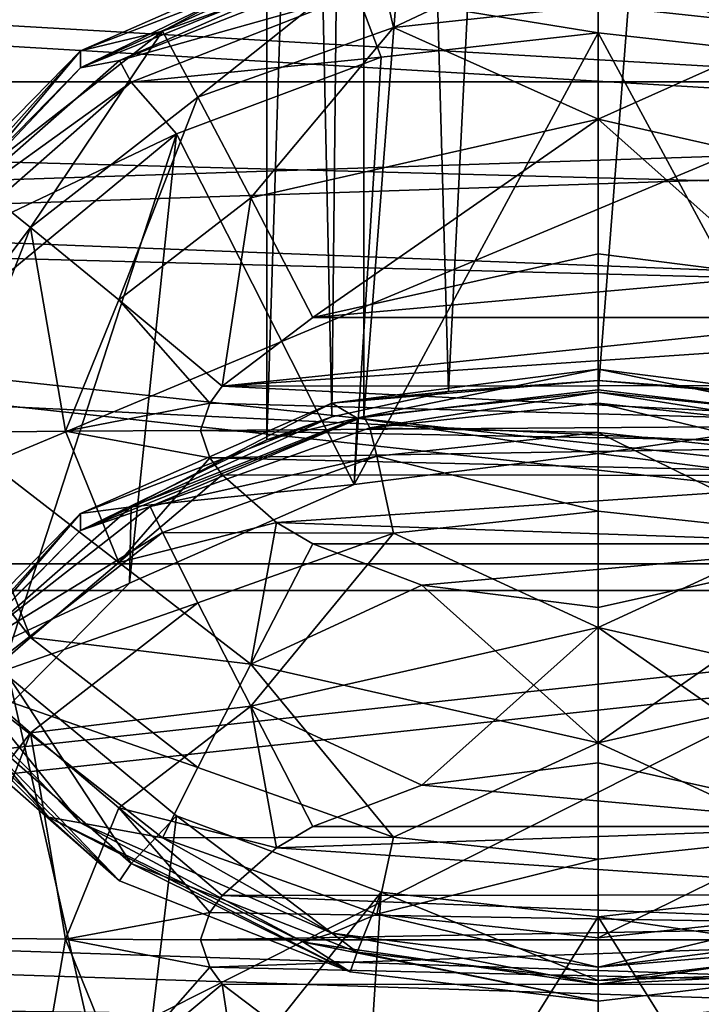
# Model space of a CAD drawing. Header units: metres. Extents: x -1004 to 0, y -708 to 0.
# Tile 21 of 99: x -763 to -748, y -157 to -134. Entities that reach past the tile are written whole.
import ezdxf

# ---------------------------------------------------------------- set-up
doc = ezdxf.new("R2010")
doc.units = ezdxf.units.M

msp = doc.modelspace()

# ---------------------------------------------------------------- linework, layer by layer
at = {"layer": 'top0123410'}
for points in [[(-916.262817, -135.652328, 2127.388916), (-929.595459, -111.251724, 2111.123535), (-87.786545, -135.652328, 2127.388916)], [(-929.595459, -111.251724, 2111.123535), (-74.453926, -111.251724, 2111.123535), (-87.786545, -135.652328, 2127.388916)], [(-111.516525, -164.3479, 2150.003662), (-918.45813, -133.342072, 2129.335449), (-901.799438, -155.053757, 2143.80835)], [(-111.516525, -164.3479, 2150.003662), (-102.249931, -155.053757, 2143.80835), (-918.45813, -133.342072, 2129.335449)], [(-102.249931, -155.053757, 2143.80835), (-85.591209, -133.342072, 2129.335449), (-918.45813, -133.342072, 2129.335449)], [(-899.966553, -156.892273, 2141.547363), (-916.262817, -135.652328, 2127.388916), (-122.60968, -173.853394, 2152.853516)], [(-122.60968, -173.853394, 2152.853516), (-916.262817, -135.652328, 2127.388916), (-104.082832, -156.892273, 2141.547363)], [(-916.262817, -135.652328, 2127.388916), (-87.786545, -135.652328, 2127.388916), (-104.082832, -156.892273, 2141.547363)], [(-901.799438, -155.053757, 2143.80835), (-892.532837, -164.3479, 2150.003662), (-183.251602, -194.344879, 2169.999756)], [(-121.211586, -172.413788, 2155.380371), (-901.799438, -155.053757, 2143.80835), (-183.251602, -194.344879, 2169.999756)], [(-121.211586, -172.413788, 2155.380371), (-111.516525, -164.3479, 2150.003662), (-901.799438, -155.053757, 2143.80835)]]:
    msp.add_3dface(points, dxfattribs=at)
at = {"layer": 'top0123412'}
for points in [[(-755.519165, -74.453972, 1370.454224), (-757.71582, -74.546524, 1365.151733), (-756.24707, -143.226456, 1370.809204)], [(-757.71582, -74.546524, 1365.151733), (-757.71582, -143.748184, 1366.359619), (-756.24707, -143.226456, 1370.809204)], [(-757.71582, -143.748184, 1366.359619), (-757.71582, -74.546524, 1365.151733), (-755.519165, -74.639084, 1359.849243)], [(-755.519165, -74.453972, 1370.454224), (-756.24707, -143.226456, 1370.809204), (-753.606689, -142.656509, 1373.031372)], [(-750.21582, -74.415634, 1372.650635), (-755.519165, -74.453972, 1370.454224), (-753.606689, -142.656509, 1373.031372)], [(-750.21582, -74.415634, 1372.650635), (-753.606689, -142.656509, 1373.031372), (-750.21582, -142.405273, 1373.837402)], [(-744.912537, -74.453972, 1370.454224), (-750.21582, -74.415634, 1372.650635), (-746.824951, -142.65654, 1373.03125)], [(-746.824951, -142.65654, 1373.03125), (-750.21582, -74.415634, 1372.650635), (-750.21582, -142.405273, 1373.837402)], [(-755.520386, -143.218079, 1361.047607), (-757.71582, -143.748184, 1366.359619), (-755.519165, -74.639084, 1359.849243)], [(-755.520386, -143.218079, 1361.047607), (-755.519165, -74.639084, 1359.849243), (-750.21582, -74.677422, 1357.652832)], [(-750.21582, -142.667068, 1358.8396), (-755.520386, -143.218079, 1361.047607), (-750.21582, -74.677422, 1357.652832)], [(-744.911255, -143.218079, 1361.047607), (-750.21582, -142.667068, 1358.8396), (-744.912537, -74.639084, 1359.849243)], [(-750.21582, -142.667068, 1358.8396), (-750.21582, -74.677422, 1357.652832), (-744.912537, -74.639084, 1359.849243)], [(-754.851013, -134.422318, 1993.949341), (-750.21582, -132.233444, 1991.30835), (-755.224976, -132.771652, 1991.317749)], [(-750.21582, -133.924835, 1993.940674), (-750.21582, -132.233444, 1991.30835), (-754.851013, -134.422318, 1993.949341)], [(-756.24707, -132.755005, 1970.717896), (-761.931824, -134.945114, 1988.300781), (-756.24762, -132.44899, 1988.257202)], [(-756.24762, -132.44899, 1988.257202), (-761.931824, -134.945114, 1988.300781), (-760.074646, -134.499985, 1991.3479)], [(-755.224976, -132.771652, 1991.317749), (-756.24762, -132.44899, 1988.257202), (-760.074646, -134.499985, 1991.3479)], [(-761.931396, -135.328751, 1966.304077), (-761.931824, -134.945114, 1988.300781), (-756.24707, -132.755005, 1970.717896)], [(-755.520386, -132.746628, 1960.956177), (-761.051514, -135.166077, 1944.297852), (-761.931396, -135.328751, 1966.304077)], [(-761.931396, -135.328751, 1966.304077), (-757.71582, -133.276733, 1966.268311), (-755.520386, -132.746628, 1960.956177)], [(-757.71582, -133.276733, 1966.268311), (-761.931396, -135.328751, 1966.304077), (-756.24707, -132.755005, 1970.717896)], [(-755.832397, -133.111603, 1944.262085), (-761.051514, -135.166077, 1944.297852), (-755.520386, -132.746628, 1960.956177)], [(-759.274231, -135.996094, 1993.976807), (-755.224976, -132.771652, 1991.317749), (-760.074646, -134.499985, 1991.3479)], [(-759.274231, -135.996094, 1993.976807), (-754.851013, -134.422318, 1993.949341), (-755.224976, -132.771652, 1991.317749)], [(-745.206726, -132.771652, 1991.317749), (-750.21582, -133.924835, 1993.940674), (-745.580688, -134.422318, 1993.949341)], [(-755.832397, -133.111603, 1944.262085), (-755.674255, -133.654114, 1941.442505), (-761.051514, -135.166077, 1944.297852)], [(-750.216431, -133.014694, 1941.431396), (-750.216431, -134.54068, 1938.994629), (-755.674255, -133.654114, 1941.442505)], [(-744.758606, -133.653824, 1941.442505), (-745.299805, -135.092896, 1939.004272), (-750.216431, -133.014694, 1941.431396)], [(-745.299805, -135.092896, 1939.004272), (-750.216431, -134.54068, 1938.994629), (-750.216431, -133.014694, 1941.431396)], [(-755.674255, -133.654114, 1941.442505), (-760.786865, -135.659119, 1941.477539), (-761.051514, -135.166077, 1944.297852)], [(-755.674255, -133.654114, 1941.442505), (-755.132996, -135.093079, 1939.004272), (-760.786865, -135.659119, 1941.477539)], [(-750.216431, -134.54068, 1938.994629), (-755.132996, -135.093079, 1939.004272), (-755.674255, -133.654114, 1941.442505)], [(-750.21582, -136.496506, 1995.7229), (-750.21582, -133.924835, 1993.940674), (-754.851013, -134.422318, 1993.949341)], [(-745.580688, -134.422318, 1993.949341), (-750.21582, -133.924835, 1993.940674), (-750.21582, -136.496506, 1995.7229)], [(-760.074646, -134.499985, 1991.3479), (-761.931824, -134.945114, 1988.300781), (-764.39624, -137.874283, 1991.40686)], [(-760.074646, -134.499985, 1991.3479), (-764.39624, -137.874283, 1991.40686), (-763.062012, -138.941193, 1994.028198)], [(-763.062012, -138.941193, 1994.028198), (-759.274231, -135.996094, 1993.976807), (-760.074646, -134.499985, 1991.3479)], [(-758.075073, -138.275192, 1995.753906), (-754.851013, -134.422318, 1993.949341), (-759.274231, -135.996094, 1993.976807)], [(-758.075073, -138.275192, 1995.753906), (-750.21582, -136.496506, 1995.7229), (-754.851013, -134.422318, 1993.949341)], [(-750.216614, -144.059509, 1393.660767), (-755.737183, -144.76149, 1393.672974), (-750.216431, -134.54068, 1938.994629)], [(-755.737183, -144.76149, 1393.672974), (-755.132996, -135.093079, 1939.004272), (-750.216431, -134.54068, 1938.994629)], [(-750.216614, -144.059509, 1393.660767), (-750.216431, -134.54068, 1938.994629), (-744.696289, -144.761124, 1393.672974)], [(-750.216431, -134.54068, 1938.994629), (-745.299805, -135.092896, 1939.004272), (-744.696289, -144.761124, 1393.672974)], [(-742.356628, -138.275192, 1995.753906), (-745.580688, -134.422318, 1993.949341), (-750.21582, -136.496506, 1995.7229)], [(-761.931396, -135.328751, 1966.304077), (-765.882324, -139.361664, 1966.374512), (-761.931824, -134.945114, 1988.300781)], [(-765.882324, -139.361664, 1966.374512), (-765.882324, -138.977524, 1988.371094), (-761.931824, -134.945114, 1988.300781)], [(-761.931824, -134.945114, 1988.300781), (-765.882324, -138.977524, 1988.371094), (-764.39624, -137.874283, 1991.40686)], [(-761.051514, -135.166077, 1944.297852), (-760.786865, -135.659119, 1941.477539), (-765.358948, -138.947891, 1944.363892)], [(-761.051514, -135.166077, 1944.297852), (-765.358948, -138.947891, 1944.363892), (-761.931396, -135.328751, 1966.304077)], [(-755.132996, -135.093079, 1939.004272), (-759.761536, -136.826523, 1939.034546), (-760.786865, -135.659119, 1941.477539)], [(-755.132996, -135.093079, 1939.004272), (-755.737183, -144.76149, 1393.672974), (-759.761536, -136.826523, 1939.034546)], [(-761.931396, -135.328751, 1966.304077), (-765.358948, -138.947891, 1944.363892), (-765.882324, -139.361664, 1966.374512)], [(-760.786865, -135.659119, 1941.477539), (-764.930115, -139.285675, 1941.540894), (-765.358948, -138.947891, 1944.363892)], [(-760.786865, -135.659119, 1941.477539), (-759.761536, -136.826523, 1939.034546), (-764.930115, -139.285675, 1941.540894)], [(-761.06311, -140.577316, 1995.794189), (-759.274231, -135.996094, 1993.976807), (-763.062012, -138.941193, 1994.028198)], [(-761.06311, -140.577316, 1995.794189), (-758.075073, -138.275192, 1995.753906), (-759.274231, -135.996094, 1993.976807)], [(-756.674561, -140.978745, 1996.407349), (-750.21582, -136.496506, 1995.7229), (-758.075073, -138.275192, 1995.753906)], [(-756.674561, -140.978745, 1996.407349), (-750.21582, -139.539932, 1996.382202), (-750.21582, -136.496506, 1995.7229)], [(-750.21582, -139.539932, 1996.382202), (-746.225586, -140.04335, 1996.390991), (-750.21582, -136.496506, 1995.7229)], [(-750.21582, -136.496506, 1995.7229), (-746.225586, -140.04335, 1996.390991), (-742.356628, -138.275192, 1995.753906)], [(-759.761536, -136.826523, 1939.034546), (-763.554382, -139.965408, 1939.089355), (-764.930115, -139.285675, 1941.540894)], [(-759.761536, -136.826523, 1939.034546), (-760.82428, -146.989288, 1393.711914), (-764.162231, -150.376907, 1393.770996)], [(-764.162231, -150.376907, 1393.770996), (-763.554382, -139.965408, 1939.089355), (-759.761536, -136.826523, 1939.034546)], [(-755.737183, -144.76149, 1393.672974), (-760.82428, -146.989288, 1393.711914), (-759.761536, -136.826523, 1939.034546)], [(-764.39624, -137.874283, 1991.40686), (-766.60968, -143.625641, 1991.507446), (-763.062012, -138.941193, 1994.028198)], [(-758.72937, -142.536896, 1996.434448), (-758.075073, -138.275192, 1995.753906), (-761.06311, -140.577316, 1995.794189)], [(-758.72937, -142.536896, 1996.434448), (-756.674561, -140.978745, 1996.407349), (-758.075073, -138.275192, 1995.753906)], [(-766.60968, -143.625641, 1991.507446), (-764.872681, -143.580215, 1994.109253), (-763.062012, -138.941193, 1994.028198)], [(-763.062012, -138.941193, 1994.028198), (-764.872681, -143.580215, 1994.109253), (-762.270569, -143.549911, 1995.845947)], [(-762.270569, -143.549911, 1995.845947), (-761.06311, -140.577316, 1995.794189), (-763.062012, -138.941193, 1994.028198)], [(-756.674561, -140.978745, 1996.407349), (-746.225586, -140.04335, 1996.390991), (-750.21582, -139.539932, 1996.382202)], [(-743.757141, -140.978745, 1996.407349), (-746.225586, -140.04335, 1996.390991), (-756.674561, -140.978745, 1996.407349)], [(-759.003723, -142.921997, 1996.441162), (-761.06311, -140.577316, 1995.794189), (-762.270569, -143.549911, 1995.845947)], [(-759.003723, -142.921997, 1996.441162), (-758.72937, -142.536896, 1996.434448), (-761.06311, -140.577316, 1995.794189)], [(-742.9375, -141.460876, 1996.415649), (-743.757141, -140.978745, 1996.407349), (-758.72937, -142.536896, 1996.434448)], [(-758.72937, -142.536896, 1996.434448), (-743.757141, -140.978745, 1996.407349), (-756.674561, -140.978745, 1996.407349)], [(-741.714233, -142.522507, 1996.434204), (-742.9375, -141.460876, 1996.415649), (-758.72937, -142.536896, 1996.434448)], [(-756.24762, -142.920441, 1388.348511), (-750.21582, -142.152222, 1388.335205), (-750.21582, -142.405273, 1373.837402)], [(-750.21582, -142.152222, 1388.335205), (-756.24762, -142.920441, 1388.348511), (-755.674255, -143.258911, 1391.183472)], [(-750.216431, -142.619492, 1391.172241), (-750.21582, -142.152222, 1388.335205), (-755.674255, -143.258911, 1391.183472)], [(-750.21582, -142.152222, 1388.335205), (-750.216431, -142.619492, 1391.172241), (-744.758606, -143.258636, 1391.183472)], [(-750.21582, -142.405273, 1373.837402), (-750.21582, -142.152222, 1388.335205), (-744.184021, -142.920441, 1388.348511)], [(-744.184021, -142.920441, 1388.348511), (-750.21582, -142.152222, 1388.335205), (-744.758606, -143.258636, 1391.183472)], [(-758.72937, -142.536896, 1996.434448), (-759.003723, -142.921997, 1996.441162), (-741.228088, -143.409302, 1996.449707)], [(-741.714233, -142.522507, 1996.434204), (-758.72937, -142.536896, 1996.434448), (-741.228088, -143.409302, 1996.449707)], [(-753.606689, -142.656509, 1373.031372), (-756.24762, -142.920441, 1388.348511), (-750.21582, -142.405273, 1373.837402)], [(-744.184021, -142.920441, 1388.348511), (-746.824951, -142.65654, 1373.03125), (-750.21582, -142.405273, 1373.837402)], [(-753.606689, -142.656509, 1373.031372), (-756.24707, -143.226456, 1370.809204), (-756.24762, -142.920441, 1388.348511)], [(-750.216431, -142.619492, 1391.172241), (-755.674255, -143.258911, 1391.183472), (-750.216614, -144.059509, 1393.660767)], [(-750.21582, -142.667068, 1358.8396), (-755.385437, -143.479126, 1344.351563), (-755.520386, -143.218079, 1361.047607)], [(-750.21582, -142.667068, 1358.8396), (-750.21582, -142.92012, 1344.341919), (-755.385437, -143.479126, 1344.351563)], [(-744.758606, -143.258636, 1391.183472), (-750.216431, -142.619492, 1391.172241), (-750.216614, -144.059509, 1393.660767)], [(-744.911255, -143.218079, 1361.047607), (-745.046265, -143.479126, 1344.351563), (-750.21582, -142.667068, 1358.8396)], [(-745.046265, -143.479126, 1344.351563), (-750.21582, -142.92012, 1344.341919), (-750.21582, -142.667068, 1358.8396)], [(-759.21582, -143.539322, 1996.452026), (-759.003723, -142.921997, 1996.441162), (-762.270569, -143.549911, 1995.845947)], [(-756.24707, -143.226456, 1370.809204), (-761.931824, -145.41655, 1388.39209), (-756.24762, -142.920441, 1388.348511)], [(-756.24762, -142.920441, 1388.348511), (-761.931824, -145.41655, 1388.39209), (-760.786865, -145.263931, 1391.218384)], [(-755.674255, -143.258911, 1391.183472), (-756.24762, -142.920441, 1388.348511), (-760.786865, -145.263931, 1391.218384)], [(-741.228088, -143.409302, 1996.449707), (-759.003723, -142.921997, 1996.441162), (-759.21582, -143.539322, 1996.452026)], [(-750.21582, -142.92012, 1344.341919), (-750.21582, -143.579407, 1341.298462), (-755.385437, -143.479126, 1344.351563)], [(-745.046265, -143.479126, 1344.351563), (-745.206726, -144.117615, 1341.307861), (-750.21582, -142.92012, 1344.341919)], [(-745.206726, -144.117615, 1341.307861), (-750.21582, -143.579407, 1341.298462), (-750.21582, -142.92012, 1344.341919)], [(-761.931396, -145.800201, 1366.395508), (-761.931824, -145.41655, 1388.39209), (-756.24707, -143.226456, 1370.809204)], [(-755.520386, -143.218079, 1361.047607), (-760.355835, -145.256073, 1344.38269), (-761.931396, -145.800201, 1366.395508)], [(-761.931396, -145.800201, 1366.395508), (-757.71582, -143.748184, 1366.359619), (-755.520386, -143.218079, 1361.047607)], [(-757.71582, -143.748184, 1366.359619), (-761.931396, -145.800201, 1366.395508), (-756.24707, -143.226456, 1370.809204)], [(-755.385437, -143.479126, 1344.351563), (-760.355835, -145.256073, 1344.38269), (-755.520386, -143.218079, 1361.047607)], [(-755.674255, -143.258911, 1391.183472), (-760.786865, -145.263931, 1391.218384), (-755.737183, -144.76149, 1393.672974)], [(-741.228088, -143.409302, 1996.449707), (-759.21582, -143.539322, 1996.452026), (-741.282776, -143.860794, 1996.457642)], [(-750.216614, -144.059509, 1393.660767), (-755.674255, -143.258911, 1391.183472), (-755.737183, -144.76149, 1393.672974)], [(-744.758606, -143.258636, 1391.183472), (-750.216614, -144.059509, 1393.660767), (-744.696289, -144.761124, 1393.672974)], [(-763.062012, -148.219238, 1994.190186), (-764.872681, -143.580215, 1994.109253), (-766.60968, -143.625641, 1991.507446)], [(-766.60968, -143.625641, 1991.507446), (-764.39624, -149.376999, 1991.607666), (-763.062012, -148.219238, 1994.190186)], [(-762.270569, -143.549911, 1995.845947), (-764.872681, -143.580215, 1994.109253), (-761.06311, -146.522491, 1995.897949)], [(-761.06311, -146.522491, 1995.897949), (-764.872681, -143.580215, 1994.109253), (-763.062012, -148.219238, 1994.190186)], [(-759.003723, -144.156662, 1996.462769), (-759.21582, -143.539322, 1996.452026), (-762.270569, -143.549911, 1995.845947)], [(-761.06311, -146.522491, 1995.897949), (-759.003723, -144.156662, 1996.462769), (-762.270569, -143.549911, 1995.845947)], [(-755.385437, -143.479126, 1344.351563), (-755.224976, -144.117615, 1341.307861), (-760.355835, -145.256073, 1344.38269)], [(-741.282776, -143.860794, 1996.457642), (-759.21582, -143.539322, 1996.452026), (-759.003723, -144.156662, 1996.462769)], [(-750.21582, -143.579407, 1341.298462), (-755.224976, -144.117615, 1341.307861), (-755.385437, -143.479126, 1344.351563)], [(-750.21582, -143.579407, 1341.298462), (-750.21582, -145.361633, 1338.726807), (-755.224976, -144.117615, 1341.307861)], [(-745.206726, -144.117615, 1341.307861), (-745.580688, -145.859116, 1338.735474), (-750.21582, -143.579407, 1341.298462)], [(-745.580688, -145.859116, 1338.735474), (-750.21582, -145.361633, 1338.726807), (-750.21582, -143.579407, 1341.298462)], [(-741.282776, -143.860794, 1996.457642), (-759.003723, -144.156662, 1996.462769), (-741.714233, -144.556137, 1996.469727)], [(-755.224976, -144.117615, 1341.307861), (-760.074646, -145.845947, 1341.338013), (-760.355835, -145.256073, 1344.38269)], [(-755.224976, -144.117615, 1341.307861), (-754.851013, -145.859116, 1338.735474), (-760.074646, -145.845947, 1341.338013)], [(-750.21582, -145.361633, 1338.726807), (-754.851013, -145.859116, 1338.735474), (-755.224976, -144.117615, 1341.307861)], [(-758.72937, -144.541763, 1996.469482), (-759.003723, -144.156662, 1996.462769), (-761.06311, -146.522491, 1995.897949)], [(-759.003723, -144.156662, 1996.462769), (-758.72937, -144.541763, 1996.469482), (-741.714233, -144.556137, 1996.469727)], [(-757.494202, -145.617767, 1996.488281), (-758.72937, -144.541763, 1996.469482), (-761.06311, -146.522491, 1995.897949)], [(-741.714233, -144.556137, 1996.469727), (-758.72937, -144.541763, 1996.469482), (-757.494202, -145.617767, 1996.488281)], [(-741.714233, -144.556137, 1996.469727), (-757.494202, -145.617767, 1996.488281), (-743.757141, -146.099915, 1996.496704)], [(-755.737183, -144.76149, 1393.672974), (-760.786865, -145.263931, 1391.218384), (-760.82428, -146.989288, 1393.711914)], [(-761.931396, -145.800201, 1366.395508), (-765.882324, -149.833099, 1366.46582), (-761.931824, -145.41655, 1388.39209)], [(-765.882324, -149.833099, 1366.46582), (-765.882324, -149.448975, 1388.462524), (-761.931824, -145.41655, 1388.39209)], [(-761.931824, -145.41655, 1388.39209), (-765.882324, -149.448975, 1388.462524), (-764.930115, -148.890472, 1391.281738)], [(-760.786865, -145.263931, 1391.218384), (-764.930115, -148.890472, 1391.281738), (-760.82428, -146.989288, 1393.711914)], [(-760.786865, -145.263931, 1391.218384), (-761.931824, -145.41655, 1388.39209), (-764.930115, -148.890472, 1391.281738)], [(-760.355835, -145.256073, 1344.38269), (-760.074646, -145.845947, 1341.338013), (-764.862915, -148.78035, 1344.444092)], [(-760.355835, -145.256073, 1344.38269), (-764.862915, -148.78035, 1344.444092), (-761.931396, -145.800201, 1366.395508)], [(-750.21582, -147.993942, 1337.0354), (-754.851013, -145.859116, 1338.735474), (-750.21582, -145.361633, 1338.726807)], [(-745.580688, -145.859116, 1338.735474), (-750.21582, -147.993942, 1337.0354), (-750.21582, -145.361633, 1338.726807)], [(-757.494202, -145.617767, 1996.488281), (-761.06311, -146.522491, 1995.897949), (-758.075073, -148.824615, 1995.93811)], [(-756.674561, -146.099915, 1996.496704), (-757.494202, -145.617767, 1996.488281), (-758.075073, -148.824615, 1995.93811)], [(-757.494202, -145.617767, 1996.488281), (-756.674561, -146.099915, 1996.496704), (-743.757141, -146.099915, 1996.496704)], [(-761.931396, -145.800201, 1366.395508), (-764.862915, -148.78035, 1344.444092), (-765.882324, -149.833099, 1366.46582)], [(-760.074646, -145.845947, 1341.338013), (-764.39624, -149.220245, 1341.396851), (-764.862915, -148.78035, 1344.444092)], [(-760.074646, -145.845947, 1341.338013), (-759.274231, -147.432892, 1338.762939), (-764.39624, -149.220245, 1341.396851)], [(-754.851013, -145.859116, 1338.735474), (-759.274231, -147.432892, 1338.762939), (-760.074646, -145.845947, 1341.338013)], [(-759.274231, -147.432892, 1338.762939), (-754.851013, -145.859116, 1338.735474), (-758.075073, -149.772629, 1337.066406)], [(-754.851013, -145.859116, 1338.735474), (-750.21582, -147.993942, 1337.0354), (-758.075073, -149.772629, 1337.066406)], [(-742.356628, -149.772629, 1337.066406), (-750.21582, -147.993942, 1337.0354), (-745.580688, -145.859116, 1338.735474)], [(-758.075073, -148.824615, 1995.93811), (-754.206116, -147.035309, 1996.513062), (-756.674561, -146.099915, 1996.496704)], [(-743.757141, -146.099915, 1996.496704), (-756.674561, -146.099915, 1996.496704), (-754.206116, -147.035309, 1996.513062)], [(-754.206116, -147.035309, 1996.513062), (-750.21582, -147.538712, 1996.521851), (-743.757141, -146.099915, 1996.496704)], [(-743.757141, -146.099915, 1996.496704), (-750.21582, -150.603302, 1995.969116), (-742.356628, -148.824615, 1995.93811)], [(-743.757141, -146.099915, 1996.496704), (-750.21582, -147.538712, 1996.521851), (-750.21582, -150.603302, 1995.969116)], [(-758.075073, -148.824615, 1995.93811), (-761.06311, -146.522491, 1995.897949), (-763.062012, -148.219238, 1994.190186)], [(-760.82428, -146.989288, 1393.711914), (-764.930115, -148.890472, 1391.281738), (-764.162231, -150.376907, 1393.770996)], [(-750.21582, -150.603302, 1995.969116), (-754.206116, -147.035309, 1996.513062), (-758.075073, -148.824615, 1995.93811)], [(-750.21582, -147.538712, 1996.521851), (-754.206116, -147.035309, 1996.513062), (-750.21582, -150.603302, 1995.969116)], [(-759.274231, -147.432892, 1338.762939), (-763.062012, -150.377991, 1338.814331), (-764.39624, -149.220245, 1341.396851)], [(-759.274231, -147.432892, 1338.762939), (-758.075073, -149.772629, 1337.066406), (-763.062012, -150.377991, 1338.814331)], [(-750.21582, -147.993942, 1337.0354), (-754.206116, -151.561935, 1336.491455), (-758.075073, -149.772629, 1337.066406)], [(-750.21582, -151.058517, 1336.482666), (-754.206116, -151.561935, 1336.491455), (-750.21582, -147.993942, 1337.0354)], [(-743.757141, -152.49733, 1336.507813), (-750.21582, -147.993942, 1337.0354), (-742.356628, -149.772629, 1337.066406)], [(-743.757141, -152.49733, 1336.507813), (-750.21582, -151.058517, 1336.482666), (-750.21582, -147.993942, 1337.0354)], [(-764.39624, -149.376999, 1991.607666), (-759.274231, -151.164352, 1994.241577), (-763.062012, -148.219238, 1994.190186)], [(-763.062012, -148.219238, 1994.190186), (-759.274231, -151.164352, 1994.241577), (-758.075073, -148.824615, 1995.93811)], [(-761.931824, -152.412781, 1988.605713), (-765.882324, -148.380371, 1988.535278), (-762.656738, -152.283127, 1966.600098)], [(-765.882324, -148.380371, 1988.535278), (-765.362183, -149.557449, 1966.55249), (-762.656738, -152.283127, 1966.600098)], [(-765.882324, -148.380371, 1988.535278), (-761.931824, -152.412781, 1988.605713), (-764.39624, -149.376999, 1991.607666)], [(-759.274231, -151.164352, 1994.241577), (-754.851013, -152.738113, 1994.269043), (-758.075073, -148.824615, 1995.93811)], [(-754.851013, -152.738113, 1994.269043), (-750.21582, -150.603302, 1995.969116), (-758.075073, -148.824615, 1995.93811)], [(-742.356628, -148.824615, 1995.93811), (-750.21582, -150.603302, 1995.969116), (-745.580688, -152.738113, 1994.269043)], [(-764.39624, -149.220245, 1341.396851), (-763.062012, -150.377991, 1338.814331), (-766.60968, -154.971603, 1341.49707)], [(-764.930115, -149.706757, 1941.722778), (-763.554382, -149.112991, 1939.249023), (-760.786865, -153.333313, 1941.786011)], [(-760.824341, -161.12677, 1393.958618), (-763.554382, -149.112991, 1939.249023), (-764.16217, -157.739227, 1393.899536)], [(-763.554382, -149.112991, 1939.249023), (-759.761414, -152.251846, 1939.303833), (-760.786865, -153.333313, 1941.786011)], [(-759.761414, -152.251846, 1939.303833), (-763.554382, -149.112991, 1939.249023), (-760.824341, -161.12677, 1393.958618)], [(-761.931824, -152.412781, 1988.605713), (-760.074646, -152.751297, 1991.666504), (-764.39624, -149.376999, 1991.607666)], [(-764.39624, -149.376999, 1991.607666), (-760.074646, -152.751297, 1991.666504), (-759.274231, -151.164352, 1994.241577)], [(-762.656738, -152.283127, 1966.600098), (-765.362183, -149.557449, 1966.55249), (-761.051514, -153.727615, 1944.621948)], [(-765.362183, -149.557449, 1966.55249), (-765.358948, -149.945816, 1944.555908), (-761.051514, -153.727615, 1944.621948)], [(-761.051514, -153.727615, 1944.621948), (-765.358948, -149.945816, 1944.555908), (-764.930115, -149.706757, 1941.722778)], [(-760.786865, -153.333313, 1941.786011), (-761.051514, -153.727615, 1944.621948), (-764.930115, -149.706757, 1941.722778)], [(-763.062012, -150.377991, 1338.814331), (-758.075073, -149.772629, 1337.066406), (-761.06311, -152.074753, 1337.106567)], [(-758.075073, -149.772629, 1337.066406), (-757.494202, -152.979477, 1336.516235), (-761.06311, -152.074753, 1337.106567)], [(-754.206116, -151.561935, 1336.491455), (-756.674561, -152.49733, 1336.507813), (-758.075073, -149.772629, 1337.066406)], [(-758.075073, -149.772629, 1337.066406), (-756.674561, -152.49733, 1336.507813), (-757.494202, -152.979477, 1336.516235)], [(-766.60968, -154.971603, 1341.49707), (-763.062012, -150.377991, 1338.814331), (-764.872681, -155.017014, 1338.895264)], [(-763.062012, -150.377991, 1338.814331), (-762.270569, -155.047333, 1337.158569), (-764.872681, -155.017014, 1338.895264)], [(-762.270569, -155.047333, 1337.158569), (-763.062012, -150.377991, 1338.814331), (-761.06311, -152.074753, 1337.106567)], [(-750.21582, -153.235596, 1994.27771), (-750.21582, -150.603302, 1995.969116), (-754.851013, -152.738113, 1994.269043)], [(-750.21582, -150.603302, 1995.969116), (-750.21582, -153.235596, 1994.27771), (-745.580688, -152.738113, 1994.269043)], [(-760.074646, -152.751297, 1991.666504), (-754.851013, -152.738113, 1994.269043), (-759.274231, -151.164352, 1994.241577)], [(-754.206116, -151.561935, 1336.491455), (-750.21582, -151.058517, 1336.482666), (-743.757141, -152.49733, 1336.507813)], [(-743.757141, -152.49733, 1336.507813), (-756.674561, -152.49733, 1336.507813), (-754.206116, -151.561935, 1336.491455)], [(-762.270569, -155.047333, 1337.158569), (-761.06311, -152.074753, 1337.106567), (-759.003723, -154.440582, 1336.541748)], [(-757.494202, -152.979477, 1336.516235), (-758.72937, -154.055481, 1336.535034), (-761.06311, -152.074753, 1337.106567)], [(-761.06311, -152.074753, 1337.106567), (-758.72937, -154.055481, 1336.535034), (-759.003723, -154.440582, 1336.541748)], [(-761.931824, -152.412781, 1988.605713), (-762.656738, -152.283127, 1966.600098), (-756.884155, -155.114548, 1966.649414)], [(-756.884155, -155.114548, 1966.649414), (-762.656738, -152.283127, 1966.600098), (-755.832397, -155.782089, 1944.657715)], [(-762.656738, -152.283127, 1966.600098), (-761.051514, -153.727615, 1944.621948), (-755.832397, -155.782089, 1944.657715)], [(-755.132874, -153.985229, 1939.334106), (-759.761414, -152.251846, 1939.303833), (-760.824341, -161.12677, 1393.958618)], [(-760.786865, -153.333313, 1941.786011), (-759.761414, -152.251846, 1939.303833), (-755.674255, -155.338318, 1941.821045)], [(-759.761414, -152.251846, 1939.303833), (-755.132874, -153.985229, 1939.334106), (-755.674255, -155.338318, 1941.821045)], [(-756.24762, -154.908905, 1988.64917), (-761.931824, -152.412781, 1988.605713), (-756.884155, -155.114548, 1966.649414)], [(-761.931824, -152.412781, 1988.605713), (-756.24762, -154.908905, 1988.64917), (-760.074646, -152.751297, 1991.666504)], [(-741.714233, -154.041107, 1336.53479), (-757.494202, -152.979477, 1336.516235), (-743.757141, -152.49733, 1336.507813)], [(-757.494202, -152.979477, 1336.516235), (-756.674561, -152.49733, 1336.507813), (-743.757141, -152.49733, 1336.507813)], [(-760.074646, -152.751297, 1991.666504), (-755.224976, -154.47963, 1991.696655), (-754.851013, -152.738113, 1994.269043)], [(-756.24762, -154.908905, 1988.64917), (-755.224976, -154.47963, 1991.696655), (-760.074646, -152.751297, 1991.666504)], [(-755.224976, -154.47963, 1991.696655), (-750.21582, -153.235596, 1994.27771), (-754.851013, -152.738113, 1994.269043)], [(-745.580688, -152.738113, 1994.269043), (-750.21582, -155.017838, 1991.706055), (-745.206726, -154.47963, 1991.696655)], [(-745.580688, -152.738113, 1994.269043), (-750.21582, -153.235596, 1994.27771), (-750.21582, -155.017838, 1991.706055)], [(-758.72937, -154.055481, 1336.535034), (-757.494202, -152.979477, 1336.516235), (-741.714233, -154.041107, 1336.53479)], [(-750.21582, -155.017838, 1991.706055), (-750.21582, -153.235596, 1994.27771), (-755.224976, -154.47963, 1991.696655)], [(-755.832397, -155.782089, 1944.657715), (-761.051514, -153.727615, 1944.621948), (-760.786865, -153.333313, 1941.786011)], [(-755.674255, -155.338318, 1941.821045), (-755.832397, -155.782089, 1944.657715), (-760.786865, -153.333313, 1941.786011)], [(-755.132874, -153.985229, 1939.334106), (-760.824341, -161.12677, 1393.958618), (-755.737122, -163.354553, 1393.997559)], [(-741.282776, -154.73645, 1336.546875), (-759.003723, -154.440582, 1336.541748), (-758.72937, -154.055481, 1336.535034)], [(-741.282776, -154.73645, 1336.546875), (-758.72937, -154.055481, 1336.535034), (-741.714233, -154.041107, 1336.53479)], [(-750.21637, -154.537766, 1939.34375), (-755.132874, -153.985229, 1939.334106), (-755.737122, -163.354553, 1393.997559)], [(-755.674255, -155.338318, 1941.821045), (-755.132874, -153.985229, 1939.334106), (-750.216431, -155.977737, 1941.832275)], [(-755.132874, -153.985229, 1939.334106), (-750.21637, -154.537766, 1939.34375), (-750.216431, -155.977737, 1941.832275)], [(-750.21637, -154.537766, 1939.34375), (-745.299805, -153.985458, 1939.334106), (-744.758606, -155.338608, 1941.821045)], [(-745.299805, -153.985458, 1939.334106), (-750.21637, -154.537766, 1939.34375), (-744.696167, -163.354965, 1393.997559)], [(-759.21582, -155.057907, 1336.55249), (-762.270569, -155.047333, 1337.158569), (-759.003723, -154.440582, 1336.541748)], [(-759.21582, -155.057907, 1336.55249), (-759.003723, -154.440582, 1336.541748), (-741.282776, -154.73645, 1336.546875)], [(-756.24762, -154.908905, 1988.64917), (-750.21582, -155.677124, 1988.662598), (-755.224976, -154.47963, 1991.696655)], [(-750.21637, -154.537766, 1939.34375), (-755.737122, -163.354553, 1393.997559), (-750.216614, -164.05661, 1394.009766)], [(-750.21582, -155.677124, 1988.662598), (-750.21582, -155.017838, 1991.706055), (-755.224976, -154.47963, 1991.696655)], [(-744.696167, -163.354965, 1393.997559), (-750.21637, -154.537766, 1939.34375), (-750.216614, -164.05661, 1394.009766)], [(-750.216431, -155.977737, 1941.832275), (-750.21637, -154.537766, 1939.34375), (-744.758606, -155.338608, 1941.821045)], [(-744.184021, -154.908905, 1988.64917), (-745.206726, -154.47963, 1991.696655), (-750.21582, -155.677124, 1988.662598)], [(-745.206726, -154.47963, 1991.696655), (-750.21582, -155.017838, 1991.706055), (-750.21582, -155.677124, 1988.662598)], [(-741.21582, -155.057907, 1336.55249), (-759.21582, -155.057907, 1336.55249), (-741.282776, -154.73645, 1336.546875)], [(-764.872681, -155.017014, 1338.895264), (-763.062012, -159.656052, 1338.976196), (-764.39624, -160.722961, 1341.597656)], [(-764.872681, -155.017014, 1338.895264), (-762.270569, -155.047333, 1337.158569), (-763.062012, -159.656052, 1338.976196)], [(-756.24762, -154.908905, 1988.64917), (-756.884155, -155.114548, 1966.649414), (-750.21582, -156.061066, 1966.666016)], [(-750.21582, -155.677124, 1988.662598), (-756.24762, -154.908905, 1988.64917), (-750.21582, -156.061066, 1966.666016)], [(-744.184021, -154.908905, 1988.64917), (-750.21582, -155.677124, 1988.662598), (-743.547546, -155.114548, 1966.649414)], [(-762.270569, -155.047333, 1337.158569), (-761.06311, -158.019913, 1337.210327), (-763.062012, -159.656052, 1338.976196)], [(-759.21582, -155.057907, 1336.55249), (-759.003723, -155.675247, 1336.563232), (-762.270569, -155.047333, 1337.158569)], [(-759.003723, -155.675247, 1336.563232), (-761.06311, -158.019913, 1337.210327), (-762.270569, -155.047333, 1337.158569)], [(-741.21582, -155.057907, 1336.55249), (-759.003723, -155.675247, 1336.563232), (-759.21582, -155.057907, 1336.55249)], [(-741.714233, -156.074722, 1336.570313), (-759.003723, -155.675247, 1336.563232), (-741.21582, -155.057907, 1336.55249)], [(-750.21582, -156.061066, 1966.666016), (-756.884155, -155.114548, 1966.649414), (-750.216431, -156.445023, 1944.669312)], [(-756.884155, -155.114548, 1966.649414), (-755.832397, -155.782089, 1944.657715), (-750.216431, -156.445023, 1944.669312)], [(-750.21582, -155.677124, 1988.662598), (-750.21582, -156.061066, 1966.666016), (-743.547546, -155.114548, 1966.649414)], [(-743.547546, -155.114548, 1966.649414), (-750.21582, -156.061066, 1966.666016), (-744.600464, -155.782379, 1944.657715)], [(-750.216431, -156.445023, 1944.669312), (-755.832397, -155.782089, 1944.657715), (-755.674255, -155.338318, 1941.821045)], [(-750.216431, -155.977737, 1941.832275), (-750.216431, -156.445023, 1944.669312), (-755.674255, -155.338318, 1941.821045)], [(-744.758606, -155.338608, 1941.821045), (-744.600464, -155.782379, 1944.657715), (-750.216431, -155.977737, 1941.832275)], [(-759.003723, -155.675247, 1336.563232), (-758.72937, -156.060349, 1336.569946), (-761.06311, -158.019913, 1337.210327)], [(-741.714233, -156.074722, 1336.570313), (-758.72937, -156.060349, 1336.569946), (-759.003723, -155.675247, 1336.563232)], [(-744.600464, -155.782379, 1944.657715), (-750.216431, -156.445023, 1944.669312), (-750.216431, -155.977737, 1941.832275)], [(-750.21582, -156.061066, 1966.666016), (-750.216431, -156.445023, 1944.669312), (-744.600464, -155.782379, 1944.657715)], [(-758.72937, -156.060349, 1336.569946), (-758.075073, -160.322052, 1337.250488), (-761.06311, -158.019913, 1337.210327)], [(-758.72937, -156.060349, 1336.569946), (-756.674561, -157.6185, 1336.597168), (-758.075073, -160.322052, 1337.250488)], [(-756.674561, -157.6185, 1336.597168), (-758.72937, -156.060349, 1336.569946), (-741.714233, -156.074722, 1336.570313)], [(-742.9375, -157.136353, 1336.588745), (-756.674561, -157.6185, 1336.597168), (-741.714233, -156.074722, 1336.570313)]]:
    msp.add_3dface(points, dxfattribs=at)
at = {"layer": 'top0123419'}
for points in [[(-795.718384, -132.501816, 1820.408325), (-725.21582, -136.59552, 1823.648804), (-725.21582, -129.386108, 1816.218872)], [(-725.21582, -129.687378, 1796.221191), (-725.21582, -137.117325, 1789.011719), (-795.718384, -132.927811, 1792.127441)], [(-795.718384, -132.501816, 1820.408325), (-795.718384, -138.924194, 1824.841064), (-725.21582, -136.59552, 1823.648804)], [(-795.718384, -132.927811, 1792.127441), (-725.21582, -137.117325, 1789.011719), (-795.718384, -139.480835, 1787.890137)], [(-795.718384, -138.924194, 1824.841064), (-725.21582, -146.554016, 1826.478638), (-725.21582, -136.59552, 1823.648804)], [(-725.21582, -137.117325, 1789.011719), (-725.21582, -147.156555, 1786.483154), (-795.718384, -139.480835, 1787.890137)], [(-795.718384, -138.924194, 1824.841064), (-795.718384, -146.554031, 1826.478638), (-725.21582, -146.554016, 1826.478638)], [(-795.718384, -139.480835, 1787.890137), (-725.21582, -147.156555, 1786.483154), (-795.718384, -147.156555, 1786.483276)], [(-795.718384, -146.554031, 1826.478638), (-795.718384, -154.229721, 1825.071655), (-725.21582, -146.554016, 1826.478638)], [(-725.21582, -146.554016, 1826.478638), (-795.718384, -154.229721, 1825.071655), (-725.21582, -156.593246, 1823.950073)], [(-725.21582, -147.156555, 1786.483154), (-795.718384, -154.786392, 1788.120728), (-795.718384, -147.156555, 1786.483276)], [(-725.21582, -147.156555, 1786.483154), (-725.21582, -157.115051, 1789.312988), (-795.718384, -154.786392, 1788.120728)], [(-795.718384, -154.229721, 1825.071655), (-795.718384, -160.782745, 1820.834473), (-725.21582, -156.593246, 1823.950073)], [(-725.21582, -157.115051, 1789.312988), (-795.718384, -161.208817, 1792.553467), (-795.718384, -154.786392, 1788.120728)]]:
    msp.add_3dface(points, dxfattribs=at)
at = {"layer": 'top0123459'}
for points in [[(-10, -10, 90), (-787.024658, -653.266907, 90), (-994.049377, -10, 90)], [(-217.024689, -653.266907, 90), (-787.024658, -653.266907, 90), (-10, -10, 90)], [(-789.596375, -67.146965, 117.166069), (-936.328247, -157.298203, 115.592468), (-741.71167, -69.780937, 117.120087)], [(-936.328247, -157.298203, 115.592468), (-939.295715, -187.940216, 115.05761), (-741.71167, -69.780937, 117.120087)], [(-741.71167, -69.780937, 117.120087), (-939.295715, -187.940216, 115.05761), (-693.802979, -71.936363, 117.082466)], [(-939.295715, -187.940216, 115.05761), (-645.875183, -73.613029, 117.0532), (-693.802979, -71.936363, 117.082466)], [(-939.295715, -187.940216, 115.05761), (-941.707825, -218.630936, 114.521904), (-645.875183, -73.613029, 117.0532)], [(-941.707825, -218.630936, 114.521904), (-597.932983, -74.810768, 117.032295), (-645.875183, -73.613029, 117.0532)], [(-943.563782, -249.360291, 113.985519), (-944.863037, -280.118225, 113.448639), (-597.932983, -74.810768, 117.032295)], [(-597.932983, -74.810768, 117.032295), (-944.863037, -280.118225, 113.448639), (-514.138, -508.234344, 109.46685)], [(-941.707825, -218.630936, 114.521904), (-943.563782, -249.360291, 113.985519), (-597.932983, -74.810768, 117.032295)]]:
    msp.add_3dface(points, dxfattribs=at)

doc.saveas('drawing.dxf')
